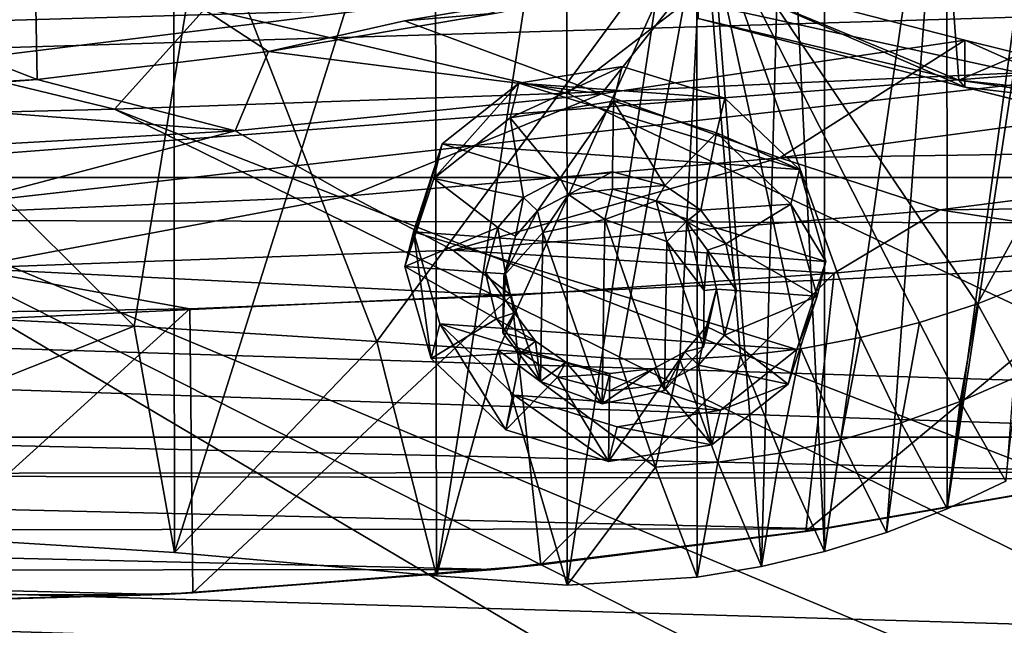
# Model space of a CAD drawing. Header units: metres. Extents: x -1004 to 0, y -708 to 0.
# Tile 85 of 119: x -368 to -264, y -128 to -64. Entities that reach past the tile are written whole.
import ezdxf

# ---------------------------------------------------------------- set-up
doc = ezdxf.new("R2010")
doc.units = ezdxf.units.M

msp = doc.modelspace()

# ---------------------------------------------------------------- linework, layer by layer
at = {"layer": 'top'}
for points in [[(-287.282654, -33.739204, 1922.199097), (-282.992889, -25.967861, 1917.851685), (-282.983276, -120.435837, 1971.967407)], [(-282.983276, -120.435837, 1971.967407), (-282.992889, -25.967861, 1917.851685), (-270.040436, -30.983635, 1920.656494)], [(-407.739441, -30.962299, 1937.771973), (-351.938263, -32.324677, 1932.342896), (-407.739441, -117.07737, 1987.490601)], [(-270.040436, -30.983635, 1920.656494), (-276.41806, -118.395508, 1970.531128), (-282.983276, -120.435837, 1971.967407)], [(-270.013733, -115.911118, 1969.068237), (-276.41806, -118.395508, 1970.531128), (-270.040436, -30.983635, 1920.656494)], [(-258.955139, -35.276363, 1923.057129), (-270.013733, -115.911118, 1969.068237), (-270.040436, -30.983635, 1920.656494)], [(-351.938263, -32.324677, 1932.342896), (-351.825775, -120.54055, 1983.256348), (-407.739441, -117.07737, 1987.490601)], [(-351.938263, -32.324677, 1932.342896), (-324.226288, -33.017849, 1927.601563), (-351.825775, -120.54055, 1983.256348)], [(-324.226288, -33.017849, 1927.601563), (-324.087128, -123.006027, 1979.526489), (-351.825775, -120.54055, 1983.256348)], [(-324.226288, -33.017849, 1927.601563), (-310.291718, -33.316727, 1924.922119), (-324.087128, -123.006027, 1979.526489)], [(-310.291718, -33.316727, 1924.922119), (-310.262482, -123.97348, 1977.257568), (-324.087128, -123.006027, 1979.526489)], [(-310.291718, -33.316727, 1924.922119), (-296.512054, -33.58321, 1923.016235), (-310.262482, -123.97348, 1977.257568)], [(-296.512054, -33.58321, 1923.016235), (-296.480133, -123.14447, 1974.720581), (-310.262482, -123.97348, 1977.257568)], [(-296.480133, -123.14447, 1974.720581), (-296.512054, -33.58321, 1923.016235), (-289.680511, -122.021782, 1973.367065)], [(-296.512054, -33.58321, 1923.016235), (-287.282654, -33.739204, 1922.199097), (-289.680511, -122.021782, 1973.367065)], [(-289.680511, -122.021782, 1973.367065), (-287.282654, -33.739204, 1922.199097), (-282.983276, -120.435837, 1971.967407)], [(-258.955139, -35.276363, 1923.057129), (-257.80545, -35.762718, 1923.442993), (-270.013733, -115.911118, 1969.068237)], [(-257.80545, -35.762718, 1923.442993), (-263.798035, -112.994408, 1967.589844), (-270.013733, -115.911118, 1969.068237)], [(-595.102356, -95.601303, 662.239807), (-269.478577, -55.455761, 663.290466), (-595.075806, -52.034935, 663.380066)], [(-415.949951, -73.316833, 263.415771), (-415.720428, -51.297203, 255.404053), (-366.357788, -70.492622, 261.339478)], [(-415.720428, -51.297203, 255.404053), (-366.736115, -51.297203, 254.363144), (-366.357788, -70.492622, 261.339478)], [(-401.712341, -51.297203, 2034.728882), (-407.739441, -94.078751, 2027.314941), (-356.11319, -96.566132, 2024.673462)], [(-401.712341, -51.297203, 2034.728882), (-356.11319, -96.566132, 2024.673462), (-348.695831, -51.297203, 2032.160278)], [(-366.357788, -70.492622, 261.339478), (-366.736115, -51.297203, 254.363144), (-341.87326, -67.53302, 258.353668)], [(-366.736115, -51.297203, 254.363144), (-317.75177, -63.460449, 254.073303), (-341.87326, -67.53302, 258.353668)], [(-356.11319, -96.566132, 2024.673462), (-330.388336, -98.206047, 2022.376343), (-348.695831, -51.297203, 2032.160278)], [(-348.695831, -51.297203, 2032.160278), (-330.388336, -98.206047, 2022.376343), (-295.863129, -51.297203, 2027.056274)], [(-330.388336, -98.206047, 2022.376343), (-317.556244, -99.123878, 2020.984863), (-295.863129, -51.297203, 2027.056274)], [(-295.863129, -51.297203, 2027.056274), (-317.556244, -99.123878, 2020.984863), (-304.741302, -100.035286, 2019.444092)], [(-304.741302, -100.035286, 2019.444092), (-298.3172, -100.089325, 2018.685913), (-295.863129, -51.297203, 2027.056274)], [(-298.3172, -100.089325, 2018.685913), (-291.898804, -99.730591, 2017.963379), (-295.863129, -51.297203, 2027.056274)], [(-270.228455, -51.297203, 241.360825), (-268.776642, -70.554436, 248.217865), (-296.936859, -58.89415, 249.245514)], [(-295.863129, -51.297203, 2027.056274), (-291.898804, -99.730591, 2017.963379), (-285.512451, -98.959534, 2017.280151)], [(-285.512451, -98.959534, 2017.280151), (-279.184601, -97.778519, 2016.640015), (-295.863129, -51.297203, 2027.056274)], [(-279.184601, -97.778519, 2016.640015), (-272.941467, -96.191566, 2016.047241), (-295.863129, -51.297203, 2027.056274)], [(-295.863129, -51.297203, 2027.056274), (-272.941467, -96.191566, 2016.047241), (-266.809174, -94.204414, 2015.506226)], [(-295.863129, -51.297203, 2027.056274), (-266.809174, -94.204414, 2015.506226), (-243.335419, -51.297203, 2019.428223)], [(-270.228455, -51.297203, 241.360825), (-223.504333, -51.297203, 229.630814), (-268.776642, -70.554436, 248.217865)], [(-223.504333, -51.297203, 229.630814), (-221.033997, -75.6007, 238.124619), (-268.776642, -70.554436, 248.217865)], [(-266.809174, -94.204414, 2015.506226), (-260.813538, -91.824478, 2015.021729), (-243.335419, -51.297203, 2019.428223)], [(-235.830612, -67.975395, 662.96106), (-269.478577, -55.455761, 663.290466), (-595.102356, -95.601303, 662.239807)], [(-269.478577, -55.455761, 663.290466), (-235.830612, -67.975395, 662.96106), (-252.367828, -61.485157, 664.055603)], [(-296.363953, -59.039829, 251.048355), (-327.465637, -64.263947, 247.792389), (-317.75177, -63.460449, 254.073303)], [(-327.465637, -64.263947, 247.792389), (-296.363953, -59.039829, 251.048355), (-306.603119, -71.991539, 342.28772)], [(-296.363953, -59.039829, 251.048355), (-268.151764, -66.305794, 344.30423), (-306.603119, -71.991539, 342.28772)], [(-296.936859, -58.89415, 249.245514), (-268.776642, -70.554436, 248.217865), (-296.363953, -64.039825, 251.048355)], [(-268.151764, -66.305794, 344.30423), (-296.363953, -59.039829, 251.048355), (-268.151764, -71.305794, 344.30423)], [(-296.363953, -59.039829, 251.048355), (-296.363953, -64.039825, 251.048355), (-268.151764, -71.305794, 344.30423)], [(-317.75177, -63.460449, 254.073303), (-327.465637, -64.263947, 247.792389), (-341.87326, -67.53302, 258.353668)], [(-327.465637, -64.263947, 247.792389), (-306.603119, -71.991539, 342.28772), (-341.87326, -67.53302, 258.353668)], [(-296.363953, -64.039825, 251.048355), (-268.776642, -70.554436, 248.217865), (-268.151764, -71.305794, 344.30423)], [(-306.603119, -71.991539, 342.28772), (-268.151764, -66.305794, 344.30423), (-287.718994, -78.75489, 437.231415)], [(-268.151764, -66.305794, 344.30423), (-242.530457, -72.662315, 438.370239), (-287.718994, -78.75489, 437.231415)], [(-242.530457, -72.662315, 438.370239), (-268.151764, -66.305794, 344.30423), (-242.530457, -77.662315, 438.370239)], [(-268.151764, -66.305794, 344.30423), (-268.151764, -71.305794, 344.30423), (-242.530457, -77.662315, 438.370239)], [(-345.408295, -75.910759, 339.835052), (-366.357788, -70.492622, 261.339478), (-341.87326, -67.53302, 258.353668)], [(-341.87326, -67.53302, 258.353668), (-306.603119, -71.991539, 342.28772), (-345.408295, -75.910759, 339.835052)], [(-561.725708, -104.741089, 662.000549), (-235.830612, -67.975395, 662.96106), (-595.102356, -95.601303, 662.239807)], [(-192.610825, -87.446632, 662.452759), (-235.830612, -67.975395, 662.96106), (-561.725708, -104.741089, 662.000549)], [(-366.357788, -70.492622, 261.339478), (-391.098907, -72.404327, 263.026794), (-415.949951, -73.316833, 263.415771)], [(-391.098907, -72.404327, 263.026794), (-366.357788, -70.492622, 261.339478), (-345.408295, -75.910759, 339.835052)], [(-268.776642, -70.554436, 248.217865), (-221.033997, -75.6007, 238.124619), (-244.836044, -74.051819, 243.985397)], [(-268.776642, -70.554436, 248.217865), (-244.836044, -74.051819, 243.985397), (-268.151764, -71.305794, 344.30423)], [(-268.151764, -71.305794, 344.30423), (-244.836044, -74.051819, 243.985397), (-242.408615, -77.667999, 437.523529)], [(-242.530457, -77.662315, 438.370239), (-268.151764, -71.305794, 344.30423), (-242.408615, -77.667999, 437.523529)], [(-384.348694, -78.08651, 337.404358), (-391.098907, -72.404327, 263.026794), (-345.408295, -75.910759, 339.835052)], [(-306.603119, -71.991539, 342.28772), (-333.276886, -82.782982, 435.587494), (-345.408295, -75.910759, 339.835052)], [(-287.718994, -78.75489, 437.231415), (-333.276886, -82.782982, 435.587494), (-306.603119, -71.991539, 342.28772)], [(-287.718994, -78.75489, 437.231415), (-242.530457, -72.662315, 438.370239), (-219.522461, -77.737907, 533.186401)], [(-378.966766, -84.767387, 433.960541), (-384.348694, -78.08651, 337.404358), (-345.408295, -75.910759, 339.835052)], [(-345.408295, -75.910759, 339.835052), (-333.276886, -82.782982, 435.587494), (-378.966766, -84.767387, 433.960541)], [(-219.522461, -77.737907, 533.186401), (-270.783966, -84.28434, 532.587158), (-287.718994, -78.75489, 437.231415)], [(-214.735611, -83.622414, 627.957886), (-270.783966, -84.28434, 532.587158), (-219.522461, -77.737907, 533.186401)], [(-287.718994, -78.75489, 437.231415), (-322.350769, -88.519669, 531.760925), (-333.276886, -82.782982, 435.587494)], [(-270.783966, -84.28434, 532.587158), (-322.350769, -88.519669, 531.760925), (-287.718994, -78.75489, 437.231415)], [(-333.276886, -82.782982, 435.587494), (-374.05188, -90.443192, 530.943542), (-378.966766, -84.767387, 433.960541)], [(-322.350769, -88.519669, 531.760925), (-374.05188, -90.443192, 530.943542), (-333.276886, -82.782982, 435.587494)], [(-270.783966, -84.28434, 532.587158), (-281.993774, -90.968109, 628.150208), (-322.350769, -88.519669, 531.760925)], [(-248.175293, -87.727577, 628.065369), (-281.993774, -90.968109, 628.150208), (-270.783966, -84.28434, 532.587158)], [(-214.735611, -83.622414, 627.957886), (-248.175293, -87.727577, 628.065369), (-270.783966, -84.28434, 532.587158)], [(-248.615372, -112.011162, 661.810242), (-192.610825, -87.446632, 662.452759), (-561.725708, -104.741089, 662.000549)], [(-322.350769, -88.519669, 531.760925), (-316.12793, -93.318329, 628.211731), (-374.05188, -90.443192, 530.943542)], [(-281.993774, -90.968109, 628.150208), (-316.12793, -93.318329, 628.211731), (-322.350769, -88.519669, 531.760925)], [(-248.182053, -111.925209, 628.698975), (-284.991211, -118.29361, 628.865784), (-248.175293, -87.727577, 628.065369)], [(-248.175293, -87.727577, 628.065369), (-284.991211, -118.29361, 628.865784), (-281.993774, -90.968109, 628.150208)], [(-374.05188, -90.443192, 530.943542), (-350.218018, -94.746864, 628.249146), (-384.51947, -95.260895, 628.262634)], [(-316.12793, -93.318329, 628.211731), (-350.218018, -94.746864, 628.249146), (-374.05188, -90.443192, 530.943542)], [(-281.993774, -90.968109, 628.150208), (-313.032532, -121.834297, 628.958496), (-316.12793, -93.318329, 628.211731)], [(-284.991211, -118.29361, 628.865784), (-313.032532, -121.834297, 628.958496), (-281.993774, -90.968109, 628.150208)], [(-260.813538, -91.824478, 2015.021729), (-266.809174, -94.204414, 2015.506226), (-262.57489, -101.909721, 1990.791138)], [(-316.12793, -93.318329, 628.211731), (-349.891235, -124.795441, 629.036011), (-350.218018, -94.746864, 628.249146)], [(-313.032532, -121.834297, 628.958496), (-349.891235, -124.795441, 629.036011), (-316.12793, -93.318329, 628.211731)], [(-407.739441, -94.078751, 2027.314941), (-407.739441, -117.07737, 1987.490601), (-356.11319, -96.566132, 2024.673462)], [(-349.891235, -124.795441, 629.036011), (-384.528168, -125.843315, 629.063477), (-350.218018, -94.746864, 628.249146)], [(-350.218018, -94.746864, 628.249146), (-384.528168, -125.843315, 629.063477), (-384.51947, -95.260895, 628.262634)], [(-266.809174, -94.204414, 2015.506226), (-272.941467, -96.191566, 2016.047241), (-268.651154, -104.56086, 1991.802368)], [(-262.57489, -101.909721, 1990.791138), (-266.809174, -94.204414, 2015.506226), (-268.651154, -104.56086, 1991.802368)], [(-407.739441, -117.07737, 1987.490601), (-351.825775, -120.54055, 1983.256348), (-356.11319, -96.566132, 2024.673462)], [(-356.11319, -96.566132, 2024.673462), (-351.825775, -120.54055, 1983.256348), (-330.388336, -98.206047, 2022.376343)], [(-272.941467, -96.191566, 2016.047241), (-279.184601, -97.778519, 2016.640015), (-274.888611, -106.800133, 1992.83728)], [(-268.651154, -104.56086, 1991.802368), (-272.941467, -96.191566, 2016.047241), (-274.888611, -106.800133, 1992.83728)], [(-279.184601, -97.778519, 2016.640015), (-285.512451, -98.959534, 2017.280151), (-281.260376, -108.61834, 1993.887695)], [(-274.888611, -106.800133, 1992.83728), (-279.184601, -97.778519, 2016.640015), (-281.260376, -108.61834, 1993.887695)], [(-351.825775, -120.54055, 1983.256348), (-324.087128, -123.006027, 1979.526489), (-330.388336, -98.206047, 2022.376343)], [(-330.388336, -98.206047, 2022.376343), (-324.087128, -123.006027, 1979.526489), (-317.556244, -99.123878, 2020.984863)], [(-285.512451, -98.959534, 2017.280151), (-291.898804, -99.730591, 2017.963379), (-287.739044, -110.007957, 1994.946045)], [(-281.260376, -108.61834, 1993.887695), (-285.512451, -98.959534, 2017.280151), (-287.739044, -110.007957, 1994.946045)], [(-324.087128, -123.006027, 1979.526489), (-310.262482, -123.97348, 1977.257568), (-317.556244, -99.123878, 2020.984863)], [(-300.904419, -111.479408, 1997.058716), (-304.741302, -100.035286, 2019.444092), (-317.556244, -99.123878, 2020.984863)], [(-317.556244, -99.123878, 2020.984863), (-310.262482, -123.97348, 1977.257568), (-300.904419, -111.479408, 1997.058716)], [(-298.3172, -100.089325, 2018.685913), (-304.741302, -100.035286, 2019.444092), (-300.904419, -111.479408, 1997.058716)], [(-294.296173, -110.96299, 1996.005127), (-298.3172, -100.089325, 2018.685913), (-300.904419, -111.479408, 1997.058716)], [(-291.898804, -99.730591, 2017.963379), (-298.3172, -100.089325, 2018.685913), (-294.296173, -110.96299, 1996.005127)], [(-287.739044, -110.007957, 1994.946045), (-291.898804, -99.730591, 2017.963379), (-294.296173, -110.96299, 1996.005127)], [(-268.651154, -104.56086, 1991.802368), (-263.798035, -112.994408, 1967.589844), (-262.57489, -101.909721, 1990.791138)], [(-561.725708, -104.741089, 662.000549), (-527.853394, -112.279739, 661.803223), (-248.615372, -112.011162, 661.810242)], [(-274.888611, -106.800133, 1992.83728), (-270.013733, -115.911118, 1969.068237), (-268.651154, -104.56086, 1991.802368)], [(-270.013733, -115.911118, 1969.068237), (-263.798035, -112.994408, 1967.589844), (-268.651154, -104.56086, 1991.802368)], [(-281.260376, -108.61834, 1993.887695), (-276.41806, -118.395508, 1970.531128), (-274.888611, -106.800133, 1992.83728)], [(-276.41806, -118.395508, 1970.531128), (-270.013733, -115.911118, 1969.068237), (-274.888611, -106.800133, 1992.83728)], [(-287.739044, -110.007957, 1994.946045), (-282.983276, -120.435837, 1971.967407), (-281.260376, -108.61834, 1993.887695)], [(-282.983276, -120.435837, 1971.967407), (-276.41806, -118.395508, 1970.531128), (-281.260376, -108.61834, 1993.887695)], [(-294.296173, -110.96299, 1996.005127), (-289.680511, -122.021782, 1973.367065), (-287.739044, -110.007957, 1994.946045)], [(-289.680511, -122.021782, 1973.367065), (-282.983276, -120.435837, 1971.967407), (-287.739044, -110.007957, 1994.946045)], [(-310.262482, -123.97348, 1977.257568), (-296.480133, -123.14447, 1974.720581), (-300.904419, -111.479408, 1997.058716)], [(-300.904419, -111.479408, 1997.058716), (-296.480133, -123.14447, 1974.720581), (-294.296173, -110.96299, 1996.005127)], [(-296.480133, -123.14447, 1974.720581), (-289.680511, -122.021782, 1973.367065), (-294.296173, -110.96299, 1996.005127)], [(-527.853394, -112.279739, 661.803223), (-283.03949, -118.005608, 661.653381), (-248.615372, -112.011162, 661.810242)], [(-527.853394, -112.279739, 661.803223), (-493.331329, -118.220024, 661.647766), (-283.03949, -118.005608, 661.653381)], [(-283.062836, -118.009041, 629.057373), (-284.991211, -118.29361, 628.865784), (-248.182053, -111.925209, 628.698975)], [(-248.182053, -111.925209, 628.698975), (-248.621658, -112.012901, 629.057373), (-283.062836, -118.009041, 629.057373)], [(-248.621658, -112.012901, 629.057373), (-283.03949, -118.005608, 661.653381), (-283.062836, -118.009041, 629.057373)], [(-248.615372, -112.011162, 661.810242), (-283.03949, -118.005608, 661.653381), (-248.621658, -112.012901, 629.057373)], [(-493.331329, -118.220024, 661.647766), (-317.858521, -122.331215, 661.540161), (-283.03949, -118.005608, 661.653381)], [(-493.331329, -118.220024, 661.647766), (-458.452362, -122.479492, 661.536255), (-317.858521, -122.331215, 661.540161)], [(-283.062836, -118.009041, 629.057373), (-317.858521, -122.331215, 661.540161), (-317.880371, -122.333481, 629.057373)], [(-317.880371, -122.333481, 629.057373), (-313.032532, -121.834297, 628.958496), (-283.062836, -118.009041, 629.057373)], [(-283.03949, -118.005608, 661.653381), (-317.858521, -122.331215, 661.540161), (-283.062836, -118.009041, 629.057373)], [(-313.032532, -121.834297, 628.958496), (-284.991211, -118.29361, 628.865784), (-283.062836, -118.009041, 629.057373)], [(-349.891235, -124.795441, 629.036011), (-313.032532, -121.834297, 628.958496), (-317.880371, -122.333481, 629.057373)], [(-458.452362, -122.479492, 661.536255), (-352.950836, -124.955429, 661.471436), (-317.858521, -122.331215, 661.540161)], [(-458.452362, -122.479492, 661.536255), (-423.356018, -125.02977, 661.469482), (-352.950836, -124.955429, 661.471436)], [(-317.880371, -122.333481, 629.057373), (-352.950836, -124.955429, 661.471436), (-352.951965, -124.955513, 629.057373)], [(-352.951965, -124.955513, 629.057373), (-349.891235, -124.795441, 629.036011), (-317.880371, -122.333481, 629.057373)], [(-317.858521, -122.331215, 661.540161), (-352.950836, -124.955429, 661.471436), (-317.880371, -122.333481, 629.057373)], [(-423.356018, -125.02977, 661.469482), (-388.152039, -125.856133, 661.447876), (-352.950836, -124.955429, 661.471436)], [(-352.950836, -124.955429, 661.471436), (-388.152039, -125.856133, 661.447876), (-384.528168, -125.843315, 629.063477)], [(-352.951965, -124.955513, 629.057373), (-384.528168, -125.843315, 629.063477), (-349.891235, -124.795441, 629.036011)], [(-352.950836, -124.955429, 661.471436), (-384.528168, -125.843315, 629.063477), (-352.951965, -124.955513, 629.057373)]]:
    msp.add_3dface(points, dxfattribs=at)
at = {"layer": 'top0123410'}
for points in [[(-948.983276, -55.06852, 2077.158447), (-942.551392, -80.844574, 2094.340576), (-55.070724, -55.06852, 2077.158447)], [(-942.551392, -80.844574, 2094.340576), (-61.497997, -80.844612, 2094.340576), (-55.070724, -55.06852, 2077.158447)], [(-946.368103, -57.683689, 2075.415039), (-57.681248, -57.683689, 2075.415039), (-939.832214, -84.262329, 2093.132324)], [(-57.681248, -57.683689, 2075.415039), (-64.764374, -86.017784, 2094.30249), (-939.832214, -84.262329, 2093.132324)], [(-61.497997, -80.844612, 2094.340576), (-942.551392, -80.844574, 2094.340576), (-71.917648, -108.310623, 2112.649414)], [(-942.551392, -80.844574, 2094.340576), (-932.131714, -108.310646, 2112.649414), (-71.917648, -108.310623, 2112.649414)], [(-929.595459, -111.251724, 2111.123535), (-939.832214, -84.262329, 2093.132324), (-75.315742, -113.109207, 2112.361572)], [(-939.832214, -84.262329, 2093.132324), (-64.764374, -86.017784, 2094.30249), (-75.315742, -113.109207, 2112.361572)], [(-71.917648, -108.310623, 2112.649414), (-932.131714, -108.310646, 2112.649414), (-85.591209, -133.342072, 2129.335449)], [(-932.131714, -108.310646, 2112.649414), (-918.45813, -133.342072, 2129.335449), (-85.591209, -133.342072, 2129.335449)], [(-916.262817, -135.652328, 2127.388916), (-929.595459, -111.251724, 2111.123535), (-89.123558, -137.687225, 2128.745361)], [(-929.595459, -111.251724, 2111.123535), (-75.315742, -113.109207, 2112.361572), (-89.123558, -137.687225, 2128.745361)]]:
    msp.add_3dface(points, dxfattribs=at)
at = {"layer": 'top0123426'}
for points in [[(-315.379211, -70.870277, 1949.129639), (-304.424957, -69.102226, 1946.567261), (-316.284088, -74.550941, 1942.721558)], [(-304.424957, -69.102226, 1946.567261), (-305.329834, -72.78289, 1940.15918), (-316.284088, -74.550941, 1942.721558)], [(-293.544006, -72.440979, 1946.948486), (-304.424957, -69.102226, 1946.567261), (-315.379211, -70.870277, 1949.129639)], [(-305.329834, -72.78289, 1940.15918), (-304.424957, -69.102226, 1946.567261), (-293.544006, -72.440979, 1946.948486)], [(-323.471558, -77.271385, 1953.949097), (-315.379211, -70.870277, 1949.129639), (-324.376465, -80.952049, 1947.541016)], [(-315.379211, -70.870277, 1949.129639), (-316.284088, -74.550941, 1942.721558), (-324.376465, -80.952049, 1947.541016)], [(-285.651917, -79.99192, 1950.171143), (-315.379211, -70.870277, 1949.129639), (-323.471558, -77.271385, 1953.949097)], [(-285.651917, -79.99192, 1950.171143), (-293.544006, -72.440979, 1946.948486), (-315.379211, -70.870277, 1949.129639)], [(-316.284088, -74.550941, 1942.721558), (-305.329834, -72.78289, 1940.15918), (-310.988159, -80.907928, 1945.625122)], [(-305.329834, -72.78289, 1940.15918), (-305.437042, -80.2509, 1944.463867), (-310.988159, -80.907928, 1945.625122)], [(-305.437042, -80.2509, 1944.463867), (-305.329834, -72.78289, 1940.15918), (-299.916229, -81.704376, 1944.519043)], [(-294.448914, -76.121643, 1940.540405), (-305.329834, -72.78289, 1940.15918), (-293.544006, -72.440979, 1946.948486)], [(-305.329834, -72.78289, 1940.15918), (-294.448914, -76.121643, 1940.540405), (-299.916229, -81.704376, 1944.519043)], [(-294.448914, -76.121643, 1940.540405), (-293.544006, -72.440979, 1946.948486), (-285.651917, -79.99192, 1950.171143)], [(-324.376465, -80.952049, 1947.541016), (-316.284088, -74.550941, 1942.721558), (-314.875671, -82.970329, 1947.358643)], [(-316.284088, -74.550941, 1942.721558), (-310.988159, -80.907928, 1945.625122), (-314.875671, -82.970329, 1947.358643)], [(-299.916229, -81.704376, 1944.519043), (-294.448914, -76.121643, 1940.540405), (-296.095886, -84.321236, 1945.482666)], [(-294.448914, -76.121643, 1940.540405), (-286.556793, -83.672585, 1943.763062), (-296.095886, -84.321236, 1945.482666)], [(-286.556793, -83.672585, 1943.763062), (-294.448914, -76.121643, 1940.540405), (-285.651917, -79.99192, 1950.171143)], [(-326.533722, -86.590378, 1959.734131), (-323.471558, -77.271385, 1953.949097), (-327.438599, -90.271042, 1953.32605)], [(-323.471558, -77.271385, 1953.949097), (-324.376465, -80.952049, 1947.541016), (-327.438599, -90.271042, 1953.32605)], [(-282.863342, -89.731781, 1955.371704), (-323.471558, -77.271385, 1953.949097), (-326.533722, -86.590378, 1959.734131)], [(-282.863342, -89.731781, 1955.371704), (-285.651917, -79.99192, 1950.171143), (-323.471558, -77.271385, 1953.949097)], [(-310.988159, -80.907928, 1945.625122), (-305.437042, -80.2509, 1944.463867), (-310.120331, -82.64045, 1946.497681)], [(-305.437042, -80.2509, 1944.463867), (-305.46347, -82.091873, 1945.525024), (-310.120331, -82.64045, 1946.497681)], [(-305.46347, -82.091873, 1945.525024), (-305.437042, -80.2509, 1944.463867), (-299.916229, -81.704376, 1944.519043)], [(-286.556793, -83.672585, 1943.763062), (-285.651917, -79.99192, 1950.171143), (-282.863342, -89.731781, 1955.371704)], [(-327.438599, -90.271042, 1953.32605), (-324.376465, -80.952049, 1947.541016), (-317.604401, -86.141403, 1949.56543)], [(-324.376465, -80.952049, 1947.541016), (-314.875671, -82.970329, 1947.358643), (-317.604401, -86.141403, 1949.56543)], [(-314.875671, -82.970329, 1947.358643), (-310.988159, -80.907928, 1945.625122), (-313.402924, -84.379372, 1947.960083)], [(-310.988159, -80.907928, 1945.625122), (-310.120331, -82.64045, 1946.497681), (-313.402924, -84.379372, 1947.960083)], [(-310.120331, -82.64045, 1946.497681), (-305.46347, -82.091873, 1945.525024), (-306.248199, -85.283806, 1939.967896)], [(-300.83194, -83.308601, 1945.569824), (-306.248199, -85.283806, 1939.967896), (-305.46347, -82.091873, 1945.525024)], [(-300.83194, -83.308601, 1945.569824), (-305.46347, -82.091873, 1945.525024), (-299.916229, -81.704376, 1944.519043)], [(-300.83194, -83.308601, 1945.569824), (-299.916229, -81.704376, 1944.519043), (-296.095886, -84.321236, 1945.482666)], [(-317.604401, -86.141403, 1949.56543), (-314.875671, -82.970329, 1947.358643), (-315.704132, -87.057274, 1949.82312)], [(-314.875671, -82.970329, 1947.358643), (-313.402924, -84.379372, 1947.960083), (-315.704132, -87.057274, 1949.82312)], [(-313.402924, -84.379372, 1947.960083), (-310.120331, -82.64045, 1946.497681), (-312.837555, -86.677475, 1941.698853)], [(-312.837555, -86.677475, 1941.698853), (-310.120331, -82.64045, 1946.497681), (-306.248199, -85.283806, 1939.967896)], [(-299.712402, -87.62162, 1940.387695), (-306.248199, -85.283806, 1939.967896), (-300.83194, -83.308601, 1945.569824)], [(-297.605988, -85.515717, 1946.38208), (-300.83194, -83.308601, 1945.569824), (-296.095886, -84.321236, 1945.482666)], [(-297.605988, -85.515717, 1946.38208), (-299.712402, -87.62162, 1940.387695), (-300.83194, -83.308601, 1945.569824)], [(-316.963379, -91.258362, 1944.912598), (-315.704132, -87.057274, 1949.82312), (-313.402924, -84.379372, 1947.960083)], [(-316.963379, -91.258362, 1944.912598), (-313.402924, -84.379372, 1947.960083), (-312.837555, -86.677475, 1941.698853)], [(-297.605988, -85.515717, 1946.38208), (-296.095886, -84.321236, 1945.482666), (-293.463745, -87.877945, 1947.153931)], [(-296.095886, -84.321236, 1945.482666), (-286.556793, -83.672585, 1943.763062), (-293.463745, -87.877945, 1947.153931)], [(-286.556793, -83.672585, 1943.763062), (-283.76825, -93.412445, 1948.963745), (-293.463745, -87.877945, 1947.153931)], [(-283.76825, -93.412445, 1948.963745), (-286.556793, -83.672585, 1943.763062), (-282.863342, -89.731781, 1955.371704)], [(-312.837555, -86.677475, 1941.698853), (-306.248199, -85.283806, 1939.967896), (-306.528046, -104.778954, 1951.205078)], [(-306.528046, -104.778954, 1951.205078), (-306.248199, -85.283806, 1939.967896), (-299.938751, -103.389839, 1949.476685)], [(-306.248199, -85.283806, 1939.967896), (-299.712402, -87.62162, 1940.387695), (-299.938751, -103.389839, 1949.476685)], [(-317.604401, -86.141403, 1949.56543), (-318.882721, -90.886505, 1952.471436), (-327.438599, -90.271042, 1953.32605)], [(-318.882721, -90.886505, 1952.471436), (-317.604401, -86.141403, 1949.56543), (-316.77356, -91.038216, 1952.260742)], [(-317.604401, -86.141403, 1949.56543), (-315.704132, -87.057274, 1949.82312), (-316.77356, -91.038216, 1952.260742)], [(-295.726471, -92.786026, 1942.79126), (-299.712402, -87.62162, 1940.387695), (-297.605988, -85.515717, 1946.38208)], [(-295.386322, -88.518822, 1947.793579), (-297.605988, -85.515717, 1946.38208), (-293.463745, -87.877945, 1947.153931)], [(-295.386322, -88.518822, 1947.793579), (-295.726471, -92.786026, 1942.79126), (-297.605988, -85.515717, 1946.38208)], [(-326.533722, -86.590378, 1959.734131), (-327.438599, -90.271042, 1953.32605), (-324.650055, -100.010902, 1958.526733)], [(-323.745148, -96.330238, 1964.934814), (-326.533722, -86.590378, 1959.734131), (-324.650055, -100.010902, 1958.526733)], [(-285.925507, -99.050774, 1961.15686), (-326.533722, -86.590378, 1959.734131), (-323.745148, -96.330238, 1964.934814)], [(-285.925507, -99.050774, 1961.15686), (-282.863342, -89.731781, 1955.371704), (-326.533722, -86.590378, 1959.734131)], [(-316.963379, -91.258362, 1944.912598), (-312.837555, -86.677475, 1941.698853), (-313.063904, -102.445694, 1950.787842)], [(-316.77356, -91.038216, 1952.260742), (-315.704132, -87.057274, 1949.82312), (-316.963379, -91.258362, 1944.912598)], [(-313.063904, -102.445694, 1950.787842), (-312.837555, -86.677475, 1941.698853), (-306.528046, -104.778954, 1951.205078)], [(-299.938751, -103.389839, 1949.476685), (-299.712402, -87.62162, 1940.387695), (-295.812927, -98.808952, 1946.262817)], [(-299.712402, -87.62162, 1940.387695), (-295.726471, -92.786026, 1942.79126), (-295.812927, -98.808952, 1946.262817)], [(-295.726471, -92.786026, 1942.79126), (-295.386322, -88.518822, 1947.793579), (-294.433289, -92.645248, 1950.029053)], [(-295.386322, -88.518822, 1947.793579), (-293.463745, -87.877945, 1947.153931), (-292.324127, -92.796982, 1949.818359)], [(-294.433289, -92.645248, 1950.029053), (-295.386322, -88.518822, 1947.793579), (-292.324127, -92.796982, 1949.818359)], [(-293.463745, -87.877945, 1947.153931), (-283.76825, -93.412445, 1948.963745), (-292.324127, -92.796982, 1949.818359)], [(-318.882721, -90.886505, 1952.471436), (-317.743103, -95.805542, 1955.135864), (-327.438599, -90.271042, 1953.32605)], [(-327.438599, -90.271042, 1953.32605), (-317.743103, -95.805542, 1955.135864), (-324.650055, -100.010902, 1958.526733)], [(-283.76825, -93.412445, 1948.963745), (-282.863342, -89.731781, 1955.371704), (-285.925507, -99.050774, 1961.15686)], [(-317.743103, -95.805542, 1955.135864), (-318.882721, -90.886505, 1952.471436), (-315.820526, -95.164642, 1954.496338)], [(-318.882721, -90.886505, 1952.471436), (-316.77356, -91.038216, 1952.260742), (-315.820526, -95.164642, 1954.496338)], [(-315.820526, -95.164642, 1954.496338), (-316.77356, -91.038216, 1952.260742), (-317.049835, -97.281288, 1948.384277)], [(-317.049835, -97.281288, 1948.384277), (-316.77356, -91.038216, 1952.260742), (-316.963379, -91.258362, 1944.912598)], [(-317.049835, -97.281288, 1948.384277), (-316.963379, -91.258362, 1944.912598), (-313.063904, -102.445694, 1950.787842)], [(-295.812927, -98.808952, 1946.262817), (-294.433289, -92.645248, 1950.029053), (-295.502716, -96.62619, 1952.466675)], [(-295.812927, -98.808952, 1946.262817), (-295.726471, -92.786026, 1942.79126), (-294.433289, -92.645248, 1950.029053)], [(-295.502716, -96.62619, 1952.466675), (-294.433289, -92.645248, 1950.029053), (-293.602448, -97.542084, 1952.724365)], [(-294.433289, -92.645248, 1950.029053), (-292.324127, -92.796982, 1949.818359), (-293.602448, -97.542084, 1952.724365)], [(-283.76825, -93.412445, 1948.963745), (-293.602448, -97.542084, 1952.724365), (-292.324127, -92.796982, 1949.818359)], [(-283.76825, -93.412445, 1948.963745), (-286.830383, -102.731438, 1954.748779), (-293.602448, -97.542084, 1952.724365)], [(-286.830383, -102.731438, 1954.748779), (-283.76825, -93.412445, 1948.963745), (-285.925507, -99.050774, 1961.15686)], [(-317.743103, -95.805542, 1955.135864), (-315.110962, -99.362251, 1956.807129), (-324.650055, -100.010902, 1958.526733)], [(-317.743103, -95.805542, 1955.135864), (-315.820526, -95.164642, 1954.496338), (-313.600861, -98.167747, 1955.907837)], [(-315.110962, -99.362251, 1956.807129), (-317.743103, -95.805542, 1955.135864), (-313.600861, -98.167747, 1955.907837)], [(-313.600861, -98.167747, 1955.907837), (-315.820526, -95.164642, 1954.496338), (-317.049835, -97.281288, 1948.384277)], [(-323.745148, -96.330238, 1964.934814), (-324.650055, -100.010902, 1958.526733), (-316.757935, -107.561844, 1961.74939)], [(-315.853058, -103.88118, 1968.157471), (-323.745148, -96.330238, 1964.934814), (-316.757935, -107.561844, 1961.74939)], [(-294.017883, -105.451881, 1965.976196), (-323.745148, -96.330238, 1964.934814), (-315.853058, -103.88118, 1968.157471)], [(-294.017883, -105.451881, 1965.976196), (-285.925507, -99.050774, 1961.15686), (-323.745148, -96.330238, 1964.934814)], [(-297.803925, -99.304092, 1954.329834), (-295.502716, -96.62619, 1952.466675), (-296.331207, -100.713158, 1954.931152)], [(-297.803925, -99.304092, 1954.329834), (-295.812927, -98.808952, 1946.262817), (-295.502716, -96.62619, 1952.466675)], [(-295.502716, -96.62619, 1952.466675), (-293.602448, -97.542084, 1952.724365), (-296.331207, -100.713158, 1954.931152)], [(-313.600861, -98.167747, 1955.907837), (-317.049835, -97.281288, 1948.384277), (-313.063904, -102.445694, 1950.787842)], [(-286.830383, -102.731438, 1954.748779), (-296.331207, -100.713158, 1954.931152), (-293.602448, -97.542084, 1952.724365)], [(-315.110962, -99.362251, 1956.807129), (-313.600861, -98.167747, 1955.907837), (-310.374908, -100.374855, 1956.719971)], [(-310.374908, -100.374855, 1956.719971), (-313.600861, -98.167747, 1955.907837), (-313.063904, -102.445694, 1950.787842)], [(-299.938751, -103.389839, 1949.476685), (-295.812927, -98.808952, 1946.262817), (-297.803925, -99.304092, 1954.329834)], [(-324.650055, -100.010902, 1958.526733), (-315.110962, -99.362251, 1956.807129), (-316.757935, -107.561844, 1961.74939)], [(-315.110962, -99.362251, 1956.807129), (-311.290619, -101.979111, 1957.770752), (-316.757935, -107.561844, 1961.74939)], [(-311.290619, -101.979111, 1957.770752), (-315.110962, -99.362251, 1956.807129), (-310.374908, -100.374855, 1956.719971)], [(-301.086517, -101.043007, 1955.792114), (-297.803925, -99.304092, 1954.329834), (-300.218689, -102.775558, 1956.664673)], [(-301.086517, -101.043007, 1955.792114), (-299.938751, -103.389839, 1949.476685), (-297.803925, -99.304092, 1954.329834)], [(-297.803925, -99.304092, 1954.329834), (-296.331207, -100.713158, 1954.931152), (-300.218689, -102.775558, 1956.664673)], [(-286.830383, -102.731438, 1954.748779), (-285.925507, -99.050774, 1961.15686), (-294.017883, -105.451881, 1965.976196)], [(-310.374908, -100.374855, 1956.719971), (-313.063904, -102.445694, 1950.787842), (-306.528046, -104.778954, 1951.205078)], [(-311.290619, -101.979111, 1957.770752), (-310.374908, -100.374855, 1956.719971), (-305.743378, -101.591583, 1956.764771)], [(-305.743378, -101.591583, 1956.764771), (-310.374908, -100.374855, 1956.719971), (-306.528046, -104.778954, 1951.205078)], [(-305.743378, -101.591583, 1956.764771), (-306.528046, -104.778954, 1951.205078), (-301.086517, -101.043007, 1955.792114)], [(-306.528046, -104.778954, 1951.205078), (-299.938751, -103.389839, 1949.476685), (-301.086517, -101.043007, 1955.792114)], [(-305.743378, -101.591583, 1956.764771), (-301.086517, -101.043007, 1955.792114), (-305.769806, -103.432587, 1957.825928)], [(-301.086517, -101.043007, 1955.792114), (-300.218689, -102.775558, 1956.664673), (-305.769806, -103.432587, 1957.825928)], [(-294.92276, -109.132545, 1959.568237), (-300.218689, -102.775558, 1956.664673), (-296.331207, -100.713158, 1954.931152)], [(-286.830383, -102.731438, 1954.748779), (-294.92276, -109.132545, 1959.568237), (-296.331207, -100.713158, 1954.931152)], [(-316.757935, -107.561844, 1961.74939), (-311.290619, -101.979111, 1957.770752), (-305.877014, -110.900597, 1962.130615)], [(-305.769806, -103.432587, 1957.825928), (-311.290619, -101.979111, 1957.770752), (-305.743378, -101.591583, 1956.764771)], [(-311.290619, -101.979111, 1957.770752), (-305.769806, -103.432587, 1957.825928), (-305.877014, -110.900597, 1962.130615)], [(-305.877014, -110.900597, 1962.130615), (-305.769806, -103.432587, 1957.825928), (-300.218689, -102.775558, 1956.664673)], [(-294.92276, -109.132545, 1959.568237), (-305.877014, -110.900597, 1962.130615), (-300.218689, -102.775558, 1956.664673)], [(-294.92276, -109.132545, 1959.568237), (-286.830383, -102.731438, 1954.748779), (-294.017883, -105.451881, 1965.976196)], [(-315.853058, -103.88118, 1968.157471), (-316.757935, -107.561844, 1961.74939), (-305.877014, -110.900597, 1962.130615)], [(-304.972107, -107.219933, 1968.538574), (-315.853058, -103.88118, 1968.157471), (-305.877014, -110.900597, 1962.130615)], [(-304.972107, -107.219933, 1968.538574), (-294.017883, -105.451881, 1965.976196), (-315.853058, -103.88118, 1968.157471)], [(-294.92276, -109.132545, 1959.568237), (-294.017883, -105.451881, 1965.976196), (-304.972107, -107.219933, 1968.538574)], [(-305.877014, -110.900597, 1962.130615), (-294.92276, -109.132545, 1959.568237), (-304.972107, -107.219933, 1968.538574)]]:
    msp.add_3dface(points, dxfattribs=at)
at = {"layer": 'top0123459'}
for points in [[(-10, -10, 90), (-787.024658, -653.266907, 90), (-994.049377, -10, 90)], [(-217.024689, -653.266907, 90), (-787.024658, -653.266907, 90), (-10, -10, 90)], [(-297.435272, -62.117352, 140.071091), (-262.337708, -69.78093, 117.120087), (-246.305878, -61.039639, 140.08989)], [(-348.574219, -62.955685, 140.056458), (-310.246368, -71.936356, 117.082466), (-297.435272, -62.117352, 140.071091)], [(-310.246368, -71.936356, 117.082466), (-262.337708, -69.78093, 117.120087), (-297.435272, -62.117352, 140.071091)], [(-399.720367, -63.554554, 140.046005), (-406.116364, -74.810768, 117.032295), (-358.174194, -73.613029, 117.0532)], [(-399.720367, -63.554554, 140.046005), (-358.174194, -73.613029, 117.0532), (-348.574219, -62.955685, 140.056458)], [(-358.174194, -73.613029, 117.0532), (-310.246368, -71.936356, 117.082466), (-348.574219, -62.955685, 140.056458)], [(-64.753777, -187.940262, 115.05761), (-262.337708, -69.78093, 117.120087), (-310.246368, -71.936356, 117.082466)], [(-358.174194, -73.613029, 117.0532), (-64.753777, -187.940262, 115.05761), (-310.246368, -71.936356, 117.082466)], [(-406.116364, -74.810768, 117.032295), (-62.341656, -218.630981, 114.521904), (-358.174194, -73.613029, 117.0532)], [(-62.341656, -218.630981, 114.521904), (-64.753777, -187.940262, 115.05761), (-358.174194, -73.613029, 117.0532)], [(-489.911804, -508.234253, 109.466858), (-59.186478, -280.118256, 113.448639), (-406.116364, -74.810768, 117.032295)], [(-59.186478, -280.118256, 113.448639), (-60.485687, -249.360321, 113.985519), (-406.116364, -74.810768, 117.032295)], [(-406.116364, -74.810768, 117.032295), (-60.485687, -249.360321, 113.985519), (-62.341656, -218.630981, 114.521904)]]:
    msp.add_3dface(points, dxfattribs=at)

doc.saveas('drawing.dxf')
